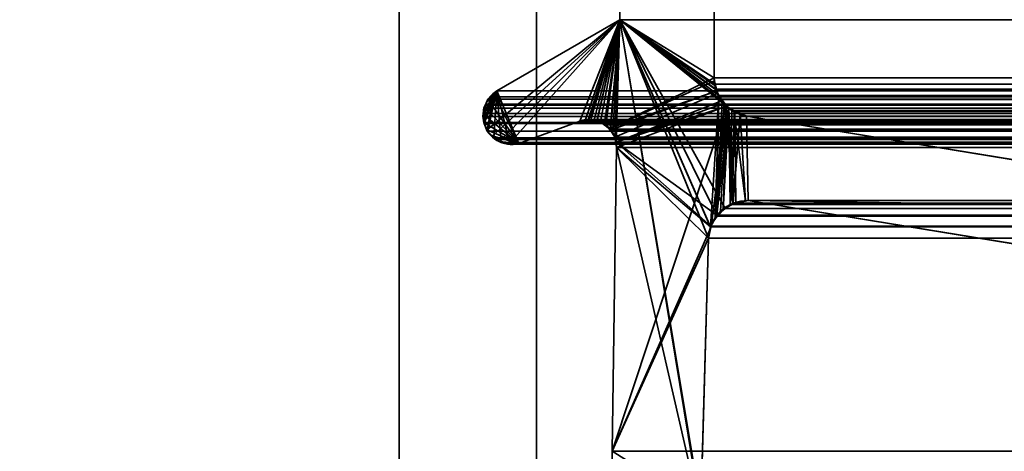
# Model space of a CAD drawing. Header units: millimetres. Extents: x -503 to 6703, y -110 to 193.
# Tile 81 of 256: x -318.64 to -307.89, y 2.65 to 7.35. Entities that reach past the tile are written whole.
import ezdxf

# ---------------------------------------------------------------- set-up
doc = ezdxf.new("R2010")
doc.units = ezdxf.units.MM
doc.layers.add('151', color=7, linetype='Continuous', true_color=0xffffff)

# ---------------------------------------------------------------- blocks, each defined once
blk = doc.blocks.new('UG_SURFACE_001')
at = {"layer": '151', "color": 252, "linetype": 'Continuous', "lineweight": 35}
for points in [[(502.5, -14, 2212.25), (502.5, 174.4, 2212.25), (-502.5, 174.4, 2212.25), (-502.5, -14, 2212.25)], [(-352.5, -14, 2062.25), (-352.5, 174.4, 2062.25), (352.5, 174.4, 2062.25), (352.5, -14, 2062.25)]]:
    blk.add_3dface(points, dxfattribs=at)
blk = doc.blocks.new('UG_SURFACE_066')
at = {"layer": '151', "color": 252, "linetype": 'Continuous', "lineweight": 35}
for points in [[(-314.5, 14.42, 2021.75), (-314.5, -13, 1106), (-314.5, -13, 1152)], [(-314.5, 14.42, 2021.75), (-314.5, -13.586, 1073.664), (-314.5, -13, 1106)], [(-314.5, -13, 1152), (-314.5, -25.92, 2021.75), (-314.5, 14.42, 2021.75)], [(-314.5, -15, 1024.25), (-314.5, 14.42, -7.75), (-314.5, -25.92, 673.339)], [(-314.5, 14.42, -7.75), (-314.5, -25.92, 332.794), (-314.5, -25.92, 673.339)], [(-314.5, 14.42, -7.75), (-314.5, -25.92, -7.75), (-314.5, -25.92, 332.794)], [(-314.5, 14.42, 2021.75), (-314.5, -13, 1026.25), (-314.5, -13, 1072.25)], [(-314.5, 14.42, -7.75), (-314.5, -13.152, 1025.485), (-314.5, -13, 1026.25)], [(-314.5, -13, 1072.25), (-314.5, -13.152, 1073.015), (-314.5, 14.42, 2021.75)], [(-314.5, -13.152, 1073.015), (-314.5, -13.586, 1073.664), (-314.5, 14.42, 2021.75)], [(-314.5, 14.42, -7.75), (-314.5, -13.586, 1024.836), (-314.5, -13.152, 1025.485)], [(-314.5, -13, 1026.25), (-314.5, 14.42, 2021.75), (-314.5, 14.42, -7.75)], [(-314.5, -15, 1024.25), (-314.5, -14.235, 1024.402), (-314.5, 14.42, -7.75)], [(-314.5, -14.235, 1024.402), (-314.5, -13.586, 1024.836), (-314.5, 14.42, -7.75)], [(-314.5, 14.42, 2021.75), (-314.5, -25.92, 2021.75), (-313, -25.92, 2020.25), (-313, 14.42, 2020.25)], [(-313, 14.42, -7.75), (-313, -25.92, -7.75), (-314.5, -25.92, -7.75), (-314.5, 14.42, -7.75)], [(-313, 14.42, -7.75), (-313, -13, 1106), (-313, -13, 1072.25)], [(-313, 14.42, -7.75), (-313, -13, 1152), (-313, -13, 1106)], [(-313, -13, 1072.25), (-313, -13, 1026.25), (-313, 14.42, -7.75)], [(-313, -13, 1026.25), (-313, -13.152, 1025.485), (-313, 14.42, -7.75)], [(-313, 14.42, -7.75), (-313, -25.92, 673.339), (-313, -25.92, 332.794)], [(-313, 14.42, 2020.25), (-313, -13.152, 1152.765), (-313, -13, 1152)], [(-313, -25.92, 673.339), (-313, 14.42, -7.75), (-313, -13.586, 1024.836)], [(-313, 14.42, 2020.25), (-313, -13.586, 1153.414), (-313, -13.152, 1152.765)], [(-313, -13, 1152), (-313, 14.42, -7.75), (-313, 14.42, 2020.25)], [(-313, -25.92, 332.794), (-313, -25.92, -7.75), (-313, 14.42, -7.75)], [(-313, -13.152, 1025.485), (-313, -13.586, 1024.836), (-313, 14.42, -7.75)], [(-313, 14.42, 2020.25), (-313, -24.765, 1153.848), (-313, -24, 1154)], [(-313, 14.42, 2020.25), (-313, -15, 1154), (-313, -14.235, 1153.848)], [(-313, 14.42, 2020.25), (-313, -25.414, 1153.414), (-313, -24.765, 1153.848)], [(-313, -24, 1154), (-313, -15, 1154), (-313, 14.42, 2020.25)], [(-313, 14.42, 2020.25), (-313, -25.92, 1694.972), (-313, -25.92, 1354.428)], [(-313, -14.235, 1153.848), (-313, -13.586, 1153.414), (-313, 14.42, 2020.25)], [(-313, 14.42, 2020.25), (-313, -25.92, 2020.25), (-313, -25.92, 1694.972)], [(-313, -25.92, 1354.428), (-313, -25.92, 1152.56), (-313, -25.848, 1152.765), (-313, 14.42, 2020.25)], [(-313, -25.848, 1152.765), (-313, -25.414, 1153.414), (-313, 14.42, 2020.25)]]:
    blk.add_3dface(points, dxfattribs=at)
blk = doc.blocks.new('UG_SURFACE_067')
at = {"layer": '151', "color": 252, "linetype": 'Continuous', "lineweight": 35}
for points in [[(-314.5, 14.42, 2021.75), (-314.5, -13, 1106), (-314.5, -13, 1152)], [(-314.5, 14.42, 2021.75), (-314.5, -13.586, 1073.664), (-314.5, -13, 1106)], [(-314.5, -13, 1152), (-314.5, -25.92, 2021.75), (-314.5, 14.42, 2021.75)], [(-314.5, -15, 1024.25), (-314.5, 14.42, -7.75), (-314.5, -25.92, 673.339)], [(-314.5, 14.42, -7.75), (-314.5, -25.92, 332.794), (-314.5, -25.92, 673.339)], [(-314.5, 14.42, -7.75), (-314.5, -25.92, -7.75), (-314.5, -25.92, 332.794)], [(-314.5, 14.42, 2021.75), (-314.5, -13, 1026.25), (-314.5, -13, 1072.25)], [(-314.5, 14.42, -7.75), (-314.5, -13.152, 1025.485), (-314.5, -13, 1026.25)], [(-314.5, -13, 1072.25), (-314.5, -13.152, 1073.015), (-314.5, 14.42, 2021.75)], [(-314.5, -13.152, 1073.015), (-314.5, -13.586, 1073.664), (-314.5, 14.42, 2021.75)], [(-314.5, 14.42, -7.75), (-314.5, -13.586, 1024.836), (-314.5, -13.152, 1025.485)], [(-314.5, -13, 1026.25), (-314.5, 14.42, 2021.75), (-314.5, 14.42, -7.75)], [(-314.5, -15, 1024.25), (-314.5, -14.235, 1024.402), (-314.5, 14.42, -7.75)], [(-314.5, -14.235, 1024.402), (-314.5, -13.586, 1024.836), (-314.5, 14.42, -7.75)], [(-314.5, 14.42, 2021.75), (-314.5, -25.92, 2021.75), (-313, -25.92, 2020.25), (-313, 14.42, 2020.25)], [(-313, 14.42, -7.75), (-313, -25.92, -7.75), (-314.5, -25.92, -7.75), (-314.5, 14.42, -7.75)], [(-313, 14.42, -7.75), (-313, -13, 1106), (-313, -13, 1072.25)], [(-313, 14.42, -7.75), (-313, -13, 1152), (-313, -13, 1106)], [(-313, -13, 1072.25), (-313, -13, 1026.25), (-313, 14.42, -7.75)], [(-313, -13, 1026.25), (-313, -13.152, 1025.485), (-313, 14.42, -7.75)], [(-313, 14.42, -7.75), (-313, -25.92, 673.339), (-313, -25.92, 332.794)], [(-313, 14.42, 2020.25), (-313, -13.152, 1152.765), (-313, -13, 1152)], [(-313, -25.92, 673.339), (-313, 14.42, -7.75), (-313, -13.586, 1024.836)], [(-313, 14.42, 2020.25), (-313, -13.586, 1153.414), (-313, -13.152, 1152.765)], [(-313, -13, 1152), (-313, 14.42, -7.75), (-313, 14.42, 2020.25)], [(-313, -25.92, 332.794), (-313, -25.92, -7.75), (-313, 14.42, -7.75)], [(-313, -13.152, 1025.485), (-313, -13.586, 1024.836), (-313, 14.42, -7.75)], [(-313, 14.42, 2020.25), (-313, -24.765, 1153.848), (-313, -24, 1154)], [(-313, 14.42, 2020.25), (-313, -15, 1154), (-313, -14.235, 1153.848)], [(-313, 14.42, 2020.25), (-313, -25.414, 1153.414), (-313, -24.765, 1153.848)], [(-313, -24, 1154), (-313, -15, 1154), (-313, 14.42, 2020.25)], [(-313, 14.42, 2020.25), (-313, -25.92, 1694.972), (-313, -25.92, 1354.428)], [(-313, -14.235, 1153.848), (-313, -13.586, 1153.414), (-313, 14.42, 2020.25)], [(-313, 14.42, 2020.25), (-313, -25.92, 2020.25), (-313, -25.92, 1694.972)], [(-313, -25.92, 1354.428), (-313, -25.92, 1152.56), (-313, -25.848, 1152.765), (-313, 14.42, 2020.25)], [(-313, -25.848, 1152.765), (-313, -25.414, 1153.414), (-313, 14.42, 2020.25)]]:
    blk.add_3dface(points, dxfattribs=at)
blk = doc.blocks.new('UG_SURFACE_068')
at = {"layer": '151', "color": 252, "linetype": 'Continuous', "lineweight": 35}
for points in [[(-314.5, -25.92, 2021.75), (314.5, -25.92, 2021.75), (314.5, 14.42, 2021.75), (-314.5, 14.42, 2021.75)], [(-314.5, -25.92, 2021.75), (-314.5, 14.42, 2021.75), (-313, 14.42, 2020.25), (-313, -25.92, 2020.25)], [(-313, -25.92, 2020.25), (-313, 14.42, 2020.25), (313, 14.42, 2020.25), (313, -25.92, 2020.25)]]:
    blk.add_3dface(points, dxfattribs=at)
blk = doc.blocks.new('UG_SURFACE_096')
at = {"layer": '151', "color": 7, "linetype": 'Continuous', "lineweight": 35}
for points in [[(-311.062, 11.866, -7.75), (-311.062, 6.719, -7.75), (-312.089, 7.354, -7.75), (-312.089, 11.633, -7.75)], [(-311.062, 6.719, 2018.312), (-311.062, 11.866, 2018.312), (-312.089, 11.633, 2019.339), (-312.089, 7.354, 2019.339)], [(-311.062, 6.719, -7.75), (-311.062, 11.866, -7.75), (-311.062, 11.866, 2018.312), (-311.062, 6.719, 2018.312)], [(-312.089, 7.354, 2019.339), (-312.089, 11.633, 2019.339), (-312.089, 11.633, -7.75), (-312.089, 7.354, -7.75)], [(-312.089, 7.354, -7.75), (-313.486, 6.084, -7.75), (-313.519, 6.114, -7.75), (-313.539, 6.154, -7.75)], [(-313.464, 6.55, -7.75), (-313.435, 6.577, -7.75), (-312.089, 7.354, -7.75), (-313.539, 6.154, -7.75)], [(-313.403, 6.027, -7.75), (-313.433, 6.037, -7.75), (-313.486, 6.084, -7.75), (-312.089, 7.354, -7.75)], [(-313.435, 6.577, 2020.685), (-312.089, 7.354, 2019.339), (-312.089, 7.354, -7.75), (-313.435, 6.577, -7.75)], [(-313.193, 6.002, 2020.443), (-312.529, 6.248, 2019.779), (-312.089, 7.354, 2019.339), (-313.435, 6.577, 2020.685)], [(-313.303, 5.995, -7.75), (-313.31, 5.995, -7.75), (-313.403, 6.027, -7.75), (-312.089, 7.354, -7.75)], [(-312.089, 7.354, -7.75), (-312.529, 6.248, -7.75), (-313.193, 6.002, -7.75), (-313.303, 5.995, -7.75)], [(-312.434, 6.263, -7.75), (-312.529, 6.248, -7.75), (-312.089, 7.354, -7.75)], [(-312.089, 7.354, 2019.339), (-312.529, 6.248, 2019.779), (-312.434, 6.256, 2019.684)], [(-312.089, 7.354, -7.75), (-312.408, 6.266, -7.75), (-312.434, 6.263, -7.75)], [(-312.434, 6.256, 2019.684), (-312.369, 6.261, 2019.619), (-312.089, 7.354, 2019.339)], [(-312.337, 6.249, -7.75), (-312.408, 6.266, -7.75), (-312.089, 7.354, -7.75)], [(-312.089, 7.354, 2019.339), (-312.369, 6.261, 2019.619), (-312.337, 6.247, 2019.588)], [(-312.089, 7.354, -7.75), (-312.302, 6.24, -7.75), (-312.337, 6.249, -7.75)], [(-312.337, 6.247, 2019.588), (-312.25, 6.207, 2019.5), (-312.089, 7.354, 2019.339)], [(-312.253, 6.204, -7.75), (-312.302, 6.24, -7.75), (-312.089, 7.354, -7.75)], [(-312.089, 7.354, -7.75), (-311.062, 6.719, -7.75), (-312.204, 6.168, -7.75), (-312.253, 6.204, -7.75)], [(-312.25, 6.207, 2019.5), (-312.242, 6.203, 2019.492), (-312.089, 7.354, 2019.339)], [(-312.089, 7.354, 2019.339), (-312.242, 6.203, 2019.492), (-312.191, 6.146, 2019.441)], [(-312.191, 6.146, 2019.441), (-312.168, 6.119, 2019.418), (-312.089, 7.354, 2019.339)], [(-312.089, 7.354, 2019.339), (-312.168, 6.119, 2019.418), (-312.146, 6.073, 2019.397)], [(-312.146, 6.073, 2019.397), (-312.132, 6.018, 2019.382), (-312.089, 7.354, 2019.339)], [(-311.188, 1.878, 2018.438), (-312.089, 7.354, 2019.339), (-312.132, 6.018, 2019.382), (-312.128, 5.961, 2019.378)], [(-312.089, 7.354, 2019.339), (-311.054, 6.638, 2018.304), (-311.059, 6.688, 2018.309), (-311.062, 6.719, 2018.312)], [(-312.089, 7.354, 2019.339), (-311.101, 5.094, 2018.351), (-311.01, 6.517, 2018.26), (-311.033, 6.582, 2018.283)], [(-312.089, 7.354, 2019.339), (-311.201, 1.959, 2018.451), (-311.205, 2.041, 2018.455)], [(-311.033, 6.582, 2018.283), (-311.054, 6.638, 2018.304), (-312.089, 7.354, 2019.339)], [(-312.089, 7.354, 2019.339), (-311.122, 4.971, 2018.372), (-311.101, 5.09, 2018.351)], [(-312.089, 7.354, 2019.339), (-311.188, 1.878, 2018.438), (-311.201, 1.959, 2018.451)], [(-311.205, 2.041, 2018.455), (-311.122, 4.971, 2018.372), (-312.089, 7.354, 2019.339)], [(-311.101, 5.09, 2018.351), (-311.101, 5.094, 2018.351), (-312.089, 7.354, 2019.339)], [(-312.204, 6.168, -7.75), (-311.062, 6.719, -7.75), (-311.055, 6.689, -7.75)], [(-312.204, 6.168, -7.75), (-311.055, 6.689, -7.75), (-311.032, 6.58, -7.75)], [(-311.062, 6.719, -7.75), (-311.062, 6.719, 2018.312), (-311.059, 6.688, 2018.309)], [(-311.059, 6.688, 2018.309), (-311.055, 6.689, -7.75), (-311.062, 6.719, -7.75)], [(-311.055, 6.689, -7.75), (-311.059, 6.688, 2018.309), (-311.054, 6.638, 2018.304)], [(-311.055, 6.689, -7.75), (-311.054, 6.638, 2018.304), (-311.033, 6.582, 2018.283)], [(-311.033, 6.582, 2018.283), (-311.032, 6.58, -7.75), (-311.055, 6.689, -7.75)], [(-313.464, 6.55, -7.75), (-313.466, 6.549, 2020.716), (-313.435, 6.577, 2020.685)], [(-313.435, 6.577, 2020.685), (-313.466, 6.549, 2020.716), (-313.193, 6.002, 2020.443)], [(-313.435, 6.577, 2020.685), (-313.435, 6.577, -7.75), (-313.464, 6.55, -7.75)], [(-312.192, 6.148, -7.75), (-312.204, 6.168, -7.75), (-311.032, 6.58, -7.75)], [(-311.032, 6.58, -7.75), (-311.026, 6.549, -7.75), (-312.146, 6.073, -7.75), (-312.192, 6.148, -7.75)], [(-311.026, 6.549, -7.75), (-311.033, 6.582, 2018.283), (-311.01, 6.517, 2018.26)], [(-311.026, 6.549, -7.75), (-311.032, 6.58, -7.75), (-311.033, 6.582, 2018.283)], [(-313.464, 6.55, -7.75), (-313.58, 6.322, -7.75), (-313.565, 6.405, -7.75), (-313.531, 6.486, -7.75)], [(-313.464, 6.55, -7.75), (-313.539, 6.154, -7.75), (-313.577, 6.232, -7.75), (-313.58, 6.247, -7.75)], [(-313.58, 6.247, -7.75), (-313.58, 6.322, -7.75), (-313.464, 6.55, -7.75)], [(-313.565, 6.405, -7.75), (-313.568, 6.405, 2020.818), (-313.531, 6.485, 2020.781)], [(-313.531, 6.485, 2020.781), (-313.568, 6.405, 2020.818), (-313.193, 6.002, 2020.443)], [(-313.531, 6.485, 2020.781), (-313.531, 6.486, -7.75), (-313.565, 6.405, -7.75)], [(-313.531, 6.486, -7.75), (-313.53, 6.488, -7.75), (-313.464, 6.55, -7.75)], [(-313.193, 6.002, 2020.443), (-313.466, 6.549, 2020.716), (-313.529, 6.489, 2020.779), (-313.531, 6.485, 2020.781)], [(-313.531, 6.486, -7.75), (-313.531, 6.485, 2020.781), (-313.529, 6.489, 2020.779)], [(-313.529, 6.489, 2020.779), (-313.53, 6.488, -7.75), (-313.531, 6.486, -7.75)], [(-313.466, 6.549, 2020.716), (-313.464, 6.55, -7.75), (-313.53, 6.488, -7.75)], [(-313.53, 6.488, -7.75), (-313.529, 6.489, 2020.779), (-313.466, 6.549, 2020.716)], [(-312.132, 6.018, -7.75), (-312.146, 6.073, -7.75), (-311.026, 6.549, -7.75), (-310.97, 6.471, -7.75)], [(-312.132, 6.018, -7.75), (-310.97, 6.471, -7.75), (-310.95, 6.443, -7.75)], [(-311.01, 6.517, 2018.26), (-311.101, 5.094, 2018.351), (-311.049, 5.189, 2018.299)], [(-311.049, 5.189, 2018.299), (-311.031, 5.222, 2018.281), (-311.01, 6.517, 2018.26)], [(-310.973, 6.473, 2018.223), (-311.01, 6.517, 2018.26), (-311.031, 5.222, 2018.281)], [(-311.031, 5.222, 2018.281), (-310.951, 6.447, 2018.201), (-310.973, 6.473, 2018.223)], [(-311.026, 6.549, -7.75), (-311.01, 6.517, 2018.26), (-310.973, 6.473, 2018.223)], [(-310.973, 6.473, 2018.223), (-310.97, 6.471, -7.75), (-311.026, 6.549, -7.75)], [(-310.97, 6.471, -7.75), (-310.973, 6.473, 2018.223), (-310.951, 6.447, 2018.201)], [(-310.951, 6.447, 2018.201), (-310.95, 6.443, -7.75), (-310.97, 6.471, -7.75)], [(-313.193, 6.002, 2020.443), (-313.568, 6.405, 2020.818), (-313.576, 6.388, 2020.826), (-313.583, 6.322, 2020.833)], [(-313.58, 6.322, -7.75), (-313.583, 6.322, 2020.833), (-313.576, 6.388, 2020.826)], [(-313.58, 6.371, -7.75), (-313.576, 6.388, 2020.826), (-313.568, 6.405, 2020.818)], [(-313.568, 6.405, 2020.818), (-313.565, 6.405, -7.75), (-313.58, 6.371, -7.75)], [(-313.58, 6.322, -7.75), (-313.58, 6.371, -7.75), (-313.565, 6.405, -7.75)], [(-313.576, 6.388, 2020.826), (-313.58, 6.371, -7.75), (-313.58, 6.322, -7.75)], [(-312.175, 2.646, -7.75), (-310.927, 6.41, -7.75), (-311.089, 5.124, -7.75), (-311.097, 5.089, -7.75)], [(-310.927, 6.41, -7.75), (-312.175, 2.646, -7.75), (-312.128, 5.961, -7.75)], [(-310.95, 6.443, -7.75), (-310.927, 6.41, -7.75), (-312.132, 6.018, -7.75)], [(-312.128, 5.961, -7.75), (-312.132, 6.018, -7.75), (-310.927, 6.41, -7.75)], [(-311.045, 5.187, -7.75), (-311.089, 5.124, -7.75), (-310.927, 6.41, -7.75)], [(-310.927, 6.41, -7.75), (-310.99, 5.266, -7.75), (-311.045, 5.187, -7.75)], [(-311.031, 5.222, 2018.281), (-310.899, 6.386, 2018.149), (-310.951, 6.447, 2018.201)], [(-310.899, 6.386, 2018.149), (-311.031, 5.222, 2018.281), (-310.962, 5.277, 2018.212)], [(-310.963, 5.283, -7.75), (-310.99, 5.266, -7.75), (-310.927, 6.41, -7.75)], [(-310.927, 6.41, -7.75), (-310.861, 5.349, -7.75), (-310.963, 5.283, -7.75)], [(-310.962, 5.277, 2018.212), (-310.887, 5.338, 2018.137), (-310.899, 6.386, 2018.149)], [(-310.95, 6.443, -7.75), (-310.951, 6.447, 2018.201), (-310.899, 6.386, 2018.149)], [(-310.899, 6.386, 2018.149), (-310.927, 6.41, -7.75), (-310.95, 6.443, -7.75)], [(-310.861, 5.349, -7.75), (-310.927, 6.41, -7.75), (-310.843, 6.36, -7.75)], [(-310.927, 6.41, -7.75), (-310.899, 6.386, 2018.149), (-310.845, 6.363, 2018.095)], [(-310.845, 6.363, 2018.095), (-310.843, 6.36, -7.75), (-310.927, 6.41, -7.75)], [(-310.899, 6.386, 2018.149), (-310.887, 5.338, 2018.137), (-310.852, 5.346, 2018.102)], [(-310.852, 5.346, 2018.102), (-310.718, 5.375, 2017.968), (-310.845, 6.363, 2018.095), (-310.899, 6.386, 2018.149)], [(-310.843, 6.36, -7.75), (-310.776, 6.32, -7.75), (-310.861, 5.349, -7.75)], [(-310.718, 5.375, 2017.968), (-310.689, 5.381, 2017.939), (-310.708, 6.302, 2017.958), (-310.845, 6.363, 2018.095)], [(-310.843, 6.36, -7.75), (-310.845, 6.363, 2018.095), (-310.708, 6.302, 2017.958)], [(-310.708, 6.302, 2017.958), (-310.776, 6.32, -7.75), (-310.843, 6.36, -7.75)], [(-313.577, 6.232, 2020.827), (-313.586, 6.299, 2020.836), (-313.58, 6.322, -7.75)], [(-313.586, 6.299, 2020.836), (-313.583, 6.322, 2020.833), (-313.58, 6.322, -7.75)], [(-313.193, 6.002, 2020.443), (-313.583, 6.322, 2020.833), (-313.586, 6.299, 2020.836), (-313.577, 6.232, 2020.827)], [(-313.58, 6.322, -7.75), (-313.58, 6.247, -7.75), (-313.577, 6.232, 2020.827)], [(-313.58, 6.247, -7.75), (-313.577, 6.232, -7.75), (-313.577, 6.232, 2020.827)], [(-312.529, 6.248, 2019.779), (-313.193, 6.002, 2020.443), (-313.193, 6.002, -7.75), (-312.529, 6.248, -7.75)], [(-312.529, 6.248, -7.75), (-312.434, 6.263, -7.75), (-312.434, 6.256, 2019.684)], [(-312.434, 6.256, 2019.684), (-312.529, 6.248, 2019.779), (-312.529, 6.248, -7.75)], [(-312.369, 6.261, 2019.619), (-312.434, 6.263, -7.75), (-312.408, 6.266, -7.75)], [(-312.369, 6.261, 2019.619), (-312.434, 6.256, 2019.684), (-312.434, 6.263, -7.75)], [(-312.408, 6.266, -7.75), (-312.337, 6.249, -7.75), (-312.337, 6.247, 2019.588)], [(-312.337, 6.247, 2019.588), (-312.369, 6.261, 2019.619), (-312.408, 6.266, -7.75)], [(-312.337, 6.247, 2019.588), (-312.337, 6.249, -7.75), (-312.302, 6.24, -7.75)], [(-312.25, 6.207, 2019.5), (-312.337, 6.247, 2019.588), (-312.302, 6.24, -7.75)], [(-312.302, 6.24, -7.75), (-312.253, 6.204, -7.75), (-312.25, 6.207, 2019.5)], [(-310.852, 5.351, -7.75), (-310.861, 5.349, -7.75), (-310.776, 6.32, -7.75)], [(-310.717, 5.376, -7.75), (-310.852, 5.351, -7.75), (-310.776, 6.32, -7.75)], [(-310.776, 6.32, -7.75), (-310.708, 6.302, -7.75), (-310.689, 5.381, -7.75), (-310.717, 5.376, -7.75)], [(-310.708, 6.302, 2017.958), (-310.708, 6.302, -7.75), (-310.776, 6.32, -7.75)], [(-301.585, 3.898, -7.75), (-310.689, 5.381, -7.75), (-310.708, 6.302, -7.75), (-304.489, 5.287, -7.75)], [(-304.489, 5.287, 2011.739), (-310.708, 6.302, 2017.958), (-310.689, 5.381, 2017.939)], [(-304.489, 5.287, -7.75), (-310.708, 6.302, -7.75), (-310.708, 6.302, 2017.958), (-304.489, 5.287, 2011.739)], [(-313.577, 6.232, -7.75), (-313.539, 6.154, -7.75), (-313.543, 6.153, 2020.793)], [(-313.543, 6.153, 2020.793), (-313.577, 6.232, 2020.827), (-313.577, 6.232, -7.75)], [(-313.577, 6.232, 2020.827), (-313.543, 6.153, 2020.793), (-313.193, 6.002, 2020.443)], [(-313.538, 6.14, 2020.788), (-313.543, 6.153, 2020.793), (-313.539, 6.154, -7.75)], [(-313.193, 6.002, 2020.443), (-313.543, 6.153, 2020.793), (-313.538, 6.14, 2020.788), (-313.486, 6.087, 2020.736)], [(-313.539, 6.154, -7.75), (-313.519, 6.114, -7.75), (-313.538, 6.14, 2020.788)], [(-313.486, 6.087, 2020.736), (-313.538, 6.14, 2020.788), (-313.519, 6.114, -7.75)], [(-312.242, 6.203, 2019.492), (-312.25, 6.207, 2019.5), (-312.253, 6.204, -7.75)], [(-312.253, 6.204, -7.75), (-312.204, 6.168, -7.75), (-312.191, 6.146, 2019.441)], [(-312.191, 6.146, 2019.441), (-312.242, 6.203, 2019.492), (-312.253, 6.204, -7.75)], [(-312.204, 6.168, -7.75), (-312.192, 6.148, -7.75), (-312.191, 6.146, 2019.441)], [(-312.192, 6.148, -7.75), (-312.146, 6.073, -7.75), (-312.146, 6.073, 2019.397)], [(-312.146, 6.073, 2019.397), (-312.168, 6.119, 2019.418), (-312.192, 6.148, -7.75)], [(-312.168, 6.119, 2019.418), (-312.191, 6.146, 2019.441), (-312.192, 6.148, -7.75)], [(-313.519, 6.114, -7.75), (-313.486, 6.084, -7.75), (-313.486, 6.087, 2020.736)], [(-313.448, 6.047, 2020.698), (-313.486, 6.087, 2020.736), (-313.486, 6.084, -7.75)], [(-313.486, 6.087, 2020.736), (-313.448, 6.047, 2020.698), (-313.404, 6.024, 2020.654), (-313.193, 6.002, 2020.443)], [(-313.486, 6.084, -7.75), (-313.433, 6.037, -7.75), (-313.448, 6.047, 2020.698)], [(-313.404, 6.024, 2020.654), (-313.448, 6.047, 2020.698), (-313.433, 6.037, -7.75)], [(-313.433, 6.037, -7.75), (-313.403, 6.027, -7.75), (-313.404, 6.024, 2020.654)], [(-313.383, 6.013, 2020.633), (-313.404, 6.024, 2020.654), (-313.403, 6.027, -7.75)], [(-313.404, 6.024, 2020.654), (-313.383, 6.013, 2020.633), (-313.303, 6.005, 2020.553)], [(-313.303, 6.005, 2020.553), (-313.215, 5.997, 2020.465), (-313.193, 6.002, 2020.443), (-313.404, 6.024, 2020.654)], [(-313.403, 6.027, -7.75), (-313.31, 5.995, -7.75), (-313.303, 6.005, 2020.553)], [(-313.303, 6.005, 2020.553), (-313.383, 6.013, 2020.633), (-313.403, 6.027, -7.75)], [(-312.146, 6.073, -7.75), (-312.132, 6.018, -7.75), (-312.128, 5.961, 2019.378)], [(-312.128, 5.961, 2019.378), (-312.132, 6.018, 2019.382), (-312.146, 6.073, -7.75)], [(-312.132, 6.018, 2019.382), (-312.146, 6.073, 2019.397), (-312.146, 6.073, -7.75)], [(-313.31, 5.995, -7.75), (-313.303, 5.995, -7.75), (-313.303, 6.005, 2020.553)], [(-313.215, 5.997, 2020.465), (-313.303, 6.005, 2020.553), (-313.303, 5.995, -7.75)], [(-313.303, 5.995, -7.75), (-313.193, 6.002, -7.75), (-313.193, 6.002, 2020.443)], [(-313.193, 6.002, 2020.443), (-313.215, 5.997, 2020.465), (-313.303, 5.995, -7.75)], [(-312.175, 2.646, 2019.425), (-312.128, 5.961, 2019.378), (-312.128, 5.961, -7.75), (-312.175, 2.646, -7.75)], [(-312.128, 5.961, 2019.378), (-312.175, 2.646, 2019.425), (-312.174, 2.485, 2019.424), (-311.188, 1.878, 2018.438)], [(-312.132, 6.018, -7.75), (-312.128, 5.961, -7.75), (-312.128, 5.961, 2019.378)], [(-310.852, 5.351, -7.75), (-310.717, 5.376, -7.75), (-310.718, 5.375, 2017.968)], [(-310.689, 5.381, 2017.939), (-310.718, 5.375, 2017.968), (-310.717, 5.376, -7.75)], [(-310.717, 5.376, -7.75), (-310.689, 5.381, -7.75), (-310.689, 5.381, 2017.939)], [(-310.689, 5.381, 2017.939), (-301.585, 3.898, 2008.835), (-304.455, 5.283, 2011.705), (-304.489, 5.287, 2011.739)], [(-310.689, 5.381, -7.75), (-301.585, 3.898, -7.75), (-301.585, 3.898, 2008.835), (-310.689, 5.381, 2017.939)], [(-311.045, 5.187, -7.75), (-310.99, 5.266, -7.75), (-310.962, 5.277, 2018.212)], [(-310.962, 5.277, 2018.212), (-311.031, 5.222, 2018.281), (-311.045, 5.187, -7.75)], [(-310.99, 5.266, -7.75), (-310.963, 5.283, -7.75), (-310.962, 5.277, 2018.212)], [(-310.963, 5.283, -7.75), (-310.861, 5.349, -7.75), (-310.852, 5.346, 2018.102)], [(-310.852, 5.346, 2018.102), (-310.887, 5.338, 2018.137), (-310.963, 5.283, -7.75)], [(-310.887, 5.338, 2018.137), (-310.962, 5.277, 2018.212), (-310.963, 5.283, -7.75)], [(-310.861, 5.349, -7.75), (-310.852, 5.351, -7.75), (-310.852, 5.346, 2018.102)], [(-310.718, 5.375, 2017.968), (-310.852, 5.346, 2018.102), (-310.852, 5.351, -7.75)], [(-311.049, 5.189, 2018.299), (-311.101, 5.094, 2018.351), (-311.089, 5.124, -7.75)], [(-311.089, 5.124, -7.75), (-311.045, 5.187, -7.75), (-311.049, 5.189, 2018.299)], [(-311.031, 5.222, 2018.281), (-311.049, 5.189, 2018.299), (-311.045, 5.187, -7.75)], [(-311.097, 5.089, -7.75), (-311.122, 4.971, -7.75), (-312.175, 2.646, -7.75)], [(-311.122, 4.971, -7.75), (-311.097, 5.089, -7.75), (-311.101, 5.09, 2018.351)], [(-311.101, 5.09, 2018.351), (-311.122, 4.971, 2018.372), (-311.122, 4.971, -7.75)], [(-311.097, 5.089, -7.75), (-311.089, 5.124, -7.75), (-311.101, 5.094, 2018.351)], [(-311.101, 5.094, 2018.351), (-311.101, 5.09, 2018.351), (-311.097, 5.089, -7.75)], [(-311.122, 4.971, -7.75), (-311.205, 2.041, -7.75), (-312.174, 2.485, -7.75), (-312.175, 2.646, -7.75)], [(-311.205, 2.041, -7.75), (-311.122, 4.971, -7.75), (-311.122, 4.971, 2018.372), (-311.205, 2.041, 2018.455)]]:
    blk.add_3dface(points, dxfattribs=at)
blk = doc.blocks.new('UG_SURFACE_097')
at = {"layer": '151', "color": 7, "linetype": 'Continuous', "lineweight": 35}
for points in [[(-312.089, 7.354, 2019.339), (-312.089, 11.633, 2019.339), (-311.062, 11.866, 2018.312), (-311.062, 6.719, 2018.312)], [(-311.062, 6.719, 2018.312), (-311.062, 11.866, 2018.312), (311.062, 11.866, 2018.312), (311.062, 6.719, 2018.312)], [(312.089, 7.354, 2019.339), (312.089, 11.633, 2019.339), (-312.089, 11.633, 2019.339), (-312.089, 7.354, 2019.339)], [(-313.435, 6.577, 2020.685), (-312.089, 7.354, 2019.339), (-312.529, 6.248, 2019.779), (-313.193, 6.002, 2020.443)], [(313.435, 6.577, 2020.685), (312.089, 7.354, 2019.339), (-312.089, 7.354, 2019.339), (-313.435, 6.577, 2020.685)], [(-312.089, 7.354, 2019.339), (-312.466, 6.264, 2019.717), (-312.529, 6.248, 2019.779)], [(-312.435, 6.26, 2019.685), (-312.466, 6.264, 2019.717), (-312.089, 7.354, 2019.339)], [(-312.089, 7.354, 2019.339), (-312.343, 6.246, 2019.593), (-312.435, 6.26, 2019.685)], [(-312.089, 7.354, 2019.339), (-312.303, 6.24, 2019.552), (-312.343, 6.246, 2019.593)], [(-312.262, 6.209, 2019.512), (-312.303, 6.24, 2019.552), (-312.089, 7.354, 2019.339)], [(-312.089, 7.354, 2019.339), (-312.196, 6.159, 2019.446), (-312.262, 6.209, 2019.512)], [(-312.146, 6.073, 2019.397), (-312.194, 6.155, 2019.444), (-312.196, 6.159, 2019.446), (-312.089, 7.354, 2019.339)], [(-312.132, 6.018, 2019.382), (-312.146, 6.073, 2019.397), (-312.089, 7.354, 2019.339), (-311.031, 5.222, 2018.281)], [(-312.089, 7.354, 2019.339), (-310.869, 6.365, 2018.119), (-310.887, 5.338, 2018.137), (-310.941, 5.295, 2018.191)], [(-310.941, 5.295, 2018.191), (-311.031, 5.222, 2018.281), (-312.089, 7.354, 2019.339)], [(-312.089, 7.354, 2019.339), (-310.991, 6.485, 2018.241), (-310.933, 6.428, 2018.183)], [(-312.089, 7.354, 2019.339), (-311.043, 6.596, 2018.293), (-311.011, 6.527, 2018.261)], [(-312.089, 7.354, 2019.339), (-311.062, 6.719, 2018.312), (-311.052, 6.652, 2018.301)], [(-311.011, 6.527, 2018.261), (-310.991, 6.485, 2018.241), (-312.089, 7.354, 2019.339)], [(-311.052, 6.652, 2018.301), (-311.043, 6.596, 2018.293), (-312.089, 7.354, 2019.339)], [(-310.933, 6.428, 2018.183), (-310.869, 6.365, 2018.119), (-312.089, 7.354, 2019.339)], [(-311.052, 6.652, 2018.301), (-311.062, 6.719, 2018.312), (311.062, 6.719, 2018.312)], [(311.062, 6.719, 2018.312), (311.055, 6.651, 2018.305), (-311.052, 6.652, 2018.301)], [(-313.435, 6.577, 2020.685), (-313.535, 6.137, 2020.785), (-313.538, 6.14, 2020.788), (-313.572, 6.222, 2020.822)], [(-313.504, 6.513, 2020.754), (-313.435, 6.577, 2020.685), (-313.572, 6.222, 2020.822)], [(-313.467, 6.067, 2020.717), (-313.535, 6.137, 2020.785), (-313.435, 6.577, 2020.685)], [(313.435, 6.577, 2020.685), (-313.435, 6.577, 2020.685), (-313.504, 6.513, 2020.754), (313.504, 6.513, 2020.754)], [(-313.385, 6.014, 2020.635), (-313.448, 6.047, 2020.698), (-313.467, 6.067, 2020.717), (-313.435, 6.577, 2020.685)], [(-313.435, 6.577, 2020.685), (-313.293, 6.004, 2020.543), (-313.383, 6.013, 2020.633), (-313.385, 6.014, 2020.635)], [(-313.193, 6.002, 2020.443), (-313.215, 5.997, 2020.465), (-313.293, 6.004, 2020.543), (-313.435, 6.577, 2020.685)], [(-311.052, 6.652, 2018.301), (311.055, 6.651, 2018.305), (311.054, 6.638, 2018.304)], [(-311.043, 6.596, 2018.293), (-311.052, 6.652, 2018.301), (311.054, 6.638, 2018.304)], [(-311.011, 6.527, 2018.261), (-311.043, 6.596, 2018.293), (311.054, 6.638, 2018.304)], [(311.054, 6.638, 2018.304), (311.013, 6.525, 2018.263), (-311.011, 6.527, 2018.261)], [(-313.572, 6.222, 2020.822), (-313.555, 6.433, 2020.805), (-313.529, 6.489, 2020.779), (-313.504, 6.513, 2020.754)], [(-313.529, 6.489, 2020.779), (-313.555, 6.433, 2020.805), (313.555, 6.433, 2020.805)], [(313.529, 6.489, 2020.779), (313.504, 6.513, 2020.754), (-313.504, 6.513, 2020.754), (-313.529, 6.489, 2020.779)], [(-313.529, 6.489, 2020.779), (313.555, 6.433, 2020.805), (313.529, 6.489, 2020.779)], [(-310.991, 6.485, 2018.241), (-311.011, 6.527, 2018.261), (311.013, 6.525, 2018.263)], [(-310.991, 6.485, 2018.241), (311.013, 6.525, 2018.263), (311.01, 6.517, 2018.26)], [(-310.933, 6.428, 2018.183), (-310.991, 6.485, 2018.241), (311.01, 6.517, 2018.26)], [(311.01, 6.517, 2018.26), (310.933, 6.427, 2018.183), (-310.933, 6.428, 2018.183)], [(-313.582, 6.331, 2020.832), (-313.576, 6.388, 2020.826), (-313.56, 6.422, 2020.81), (-313.572, 6.222, 2020.822)], [(-313.576, 6.388, 2020.826), (-313.582, 6.331, 2020.832), (313.582, 6.331, 2020.832)], [(313.576, 6.388, 2020.826), (313.56, 6.422, 2020.81), (-313.56, 6.422, 2020.81), (-313.576, 6.388, 2020.826)], [(-313.576, 6.388, 2020.826), (313.582, 6.331, 2020.832), (313.576, 6.388, 2020.826)], [(-313.572, 6.222, 2020.822), (-313.56, 6.422, 2020.81), (-313.555, 6.433, 2020.805)], [(313.555, 6.433, 2020.805), (-313.555, 6.433, 2020.805), (-313.56, 6.422, 2020.81), (313.56, 6.422, 2020.81)], [(-310.869, 6.365, 2018.119), (-310.933, 6.428, 2018.183), (310.933, 6.427, 2018.183)], [(-310.887, 5.338, 2018.137), (-310.869, 6.365, 2018.119), (-310.833, 6.351, 2018.084)], [(-310.824, 5.351, 2018.074), (-310.887, 5.338, 2018.137), (-310.833, 6.351, 2018.084)], [(-310.869, 6.365, 2018.119), (310.933, 6.427, 2018.183), (310.899, 6.386, 2018.149)], [(-310.833, 6.351, 2018.084), (-310.869, 6.365, 2018.119), (310.899, 6.386, 2018.149)], [(310.899, 6.386, 2018.149), (310.832, 6.357, 2018.082), (-310.833, 6.351, 2018.084)], [(-310.708, 6.302, 2017.958), (-310.833, 6.351, 2018.084), (310.832, 6.357, 2018.082)], [(-310.833, 6.351, 2018.084), (-310.708, 6.302, 2017.958), (-310.689, 5.381, 2017.939), (-310.824, 5.351, 2018.074)], [(310.832, 6.357, 2018.082), (310.708, 6.302, 2017.958), (-310.708, 6.302, 2017.958)], [(-313.572, 6.222, 2020.822), (-313.577, 6.232, 2020.827), (-313.586, 6.299, 2020.836), (-313.582, 6.331, 2020.832)], [(313.586, 6.299, 2020.836), (-313.582, 6.331, 2020.832), (-313.586, 6.299, 2020.836)], [(-313.586, 6.299, 2020.836), (-313.577, 6.232, 2020.827), (313.577, 6.232, 2020.827), (313.586, 6.299, 2020.836)], [(313.586, 6.299, 2020.836), (313.582, 6.331, 2020.832), (-313.582, 6.331, 2020.832)], [(312.529, 6.248, 2019.779), (313.193, 6.002, 2020.443), (-313.193, 6.002, 2020.443), (-312.529, 6.248, 2019.779)], [(312.529, 6.248, 2019.779), (-312.529, 6.248, 2019.779), (-312.466, 6.264, 2019.717)], [(312.529, 6.248, 2019.779), (-312.466, 6.264, 2019.717), (-312.435, 6.26, 2019.685)], [(312.369, 6.261, 2019.619), (-312.435, 6.26, 2019.685), (-312.343, 6.246, 2019.593)], [(312.369, 6.261, 2019.619), (312.434, 6.256, 2019.684), (-312.435, 6.26, 2019.685)], [(-312.435, 6.26, 2019.685), (312.434, 6.256, 2019.684), (312.529, 6.248, 2019.779)], [(-312.343, 6.246, 2019.593), (312.343, 6.25, 2019.593), (312.369, 6.261, 2019.619)], [(312.343, 6.25, 2019.593), (-312.343, 6.246, 2019.593), (-312.303, 6.24, 2019.552)], [(-312.303, 6.24, 2019.552), (312.26, 6.212, 2019.51), (312.343, 6.25, 2019.593)], [(-312.303, 6.24, 2019.552), (-312.262, 6.209, 2019.512), (312.26, 6.212, 2019.51)], [(-304.489, 5.287, 2011.739), (-310.708, 6.302, 2017.958), (310.708, 6.302, 2017.958), (304.489, 5.287, 2011.739)], [(-301.585, 3.898, 2008.835), (-310.689, 5.381, 2017.939), (-310.708, 6.302, 2017.958), (-304.489, 5.287, 2011.739)], [(313.577, 6.232, 2020.827), (-313.577, 6.232, 2020.827), (-313.572, 6.222, 2020.822)], [(-313.572, 6.222, 2020.822), (313.573, 6.221, 2020.823), (313.577, 6.232, 2020.827)], [(313.554, 6.17, 2020.804), (-313.572, 6.222, 2020.822), (-313.538, 6.14, 2020.788)], [(313.554, 6.17, 2020.804), (313.573, 6.221, 2020.823), (-313.572, 6.222, 2020.822)], [(313.554, 6.17, 2020.804), (-313.538, 6.14, 2020.788), (-313.535, 6.137, 2020.785)], [(-313.535, 6.137, 2020.785), (313.532, 6.14, 2020.782), (313.554, 6.17, 2020.804)], [(313.488, 6.079, 2020.738), (313.532, 6.14, 2020.782), (-313.535, 6.137, 2020.785)], [(-313.535, 6.137, 2020.785), (-313.467, 6.067, 2020.717), (313.468, 6.067, 2020.718)], [(313.468, 6.067, 2020.718), (313.488, 6.079, 2020.738), (-313.535, 6.137, 2020.785)], [(312.242, 6.203, 2019.492), (312.26, 6.212, 2019.51), (-312.262, 6.209, 2019.512)], [(312.242, 6.203, 2019.492), (-312.262, 6.209, 2019.512), (-312.196, 6.159, 2019.446)], [(-312.196, 6.159, 2019.446), (312.196, 6.151, 2019.446), (312.242, 6.203, 2019.492)], [(-312.196, 6.159, 2019.446), (-312.194, 6.155, 2019.444), (312.196, 6.151, 2019.446)], [(312.168, 6.119, 2019.418), (-312.194, 6.155, 2019.444), (-312.146, 6.073, 2019.397)], [(312.168, 6.119, 2019.418), (312.196, 6.151, 2019.446), (-312.194, 6.155, 2019.444)], [(313.468, 6.067, 2020.718), (-313.467, 6.067, 2020.717), (-313.448, 6.047, 2020.698)], [(313.468, 6.067, 2020.718), (-313.448, 6.047, 2020.698), (-313.385, 6.014, 2020.635)], [(-313.385, 6.014, 2020.635), (313.384, 6.017, 2020.634), (313.468, 6.067, 2020.718)], [(-312.146, 6.073, 2019.397), (312.146, 6.073, 2019.397), (312.168, 6.119, 2019.418)], [(312.132, 6.018, 2019.382), (-312.146, 6.073, 2019.397), (-312.132, 6.018, 2019.382)], [(312.132, 6.018, 2019.382), (312.146, 6.073, 2019.397), (-312.146, 6.073, 2019.397)], [(313.384, 6.017, 2020.634), (-313.385, 6.014, 2020.635), (-313.383, 6.013, 2020.633)], [(313.37, 6.008, 2020.62), (313.384, 6.017, 2020.634), (-313.383, 6.013, 2020.633)], [(-313.383, 6.013, 2020.633), (-313.293, 6.004, 2020.543), (313.293, 6.005, 2020.543)], [(313.293, 6.005, 2020.543), (313.37, 6.008, 2020.62), (-313.383, 6.013, 2020.633)], [(313.293, 6.005, 2020.543), (-313.293, 6.004, 2020.543), (-313.215, 5.997, 2020.465)], [(313.193, 6.002, 2020.443), (313.293, 6.005, 2020.543), (-313.215, 5.997, 2020.465)], [(-313.215, 5.997, 2020.465), (-313.193, 6.002, 2020.443), (313.193, 6.002, 2020.443)], [(-311.122, 4.971, 2018.372), (-311.205, 2.041, 2018.455), (-312.175, 2.646, 2019.425), (-312.128, 5.961, 2019.378)], [(312.175, 2.646, 2019.425), (312.128, 5.961, 2019.378), (-312.128, 5.961, 2019.378), (-312.175, 2.646, 2019.425)], [(-312.132, 6.018, 2019.382), (-311.031, 5.222, 2018.281), (-311.036, 5.212, 2018.286), (-311.096, 5.102, 2018.347)], [(-311.096, 5.102, 2018.347), (-311.101, 5.094, 2018.351), (-312.128, 5.961, 2019.378), (-312.132, 6.018, 2019.382)], [(-312.132, 6.018, 2019.382), (312.128, 5.961, 2019.378), (312.132, 6.018, 2019.382)], [(-312.132, 6.018, 2019.382), (-312.128, 5.961, 2019.378), (312.128, 5.961, 2019.378)], [(-312.128, 5.961, 2019.378), (-311.101, 5.094, 2018.351), (-311.122, 4.971, 2018.372)], [(310.824, 5.351, 2018.074), (-310.824, 5.351, 2018.074), (-310.689, 5.381, 2017.939), (310.689, 5.381, 2017.939)], [(-310.689, 5.381, 2017.939), (-301.585, 3.898, 2008.835), (301.585, 3.898, 2008.835), (310.689, 5.381, 2017.939)], [(-311.031, 5.222, 2018.281), (-310.941, 5.295, 2018.191), (310.941, 5.295, 2018.191), (311.031, 5.222, 2018.281)], [(310.887, 5.338, 2018.137), (-310.941, 5.295, 2018.191), (-310.887, 5.338, 2018.137)], [(310.887, 5.338, 2018.137), (310.941, 5.295, 2018.191), (-310.941, 5.295, 2018.191)], [(-310.887, 5.338, 2018.137), (-310.824, 5.351, 2018.074), (310.824, 5.351, 2018.074), (310.887, 5.338, 2018.137)], [(311.096, 5.102, 2018.347), (-311.096, 5.102, 2018.347), (-311.036, 5.212, 2018.286), (311.036, 5.212, 2018.286)], [(311.036, 5.212, 2018.286), (-311.036, 5.212, 2018.286), (-311.031, 5.222, 2018.281)], [(311.031, 5.222, 2018.281), (311.036, 5.212, 2018.286), (-311.031, 5.222, 2018.281)], [(311.122, 4.971, 2018.372), (-311.122, 4.971, 2018.372), (-311.101, 5.094, 2018.351)], [(-311.101, 5.094, 2018.351), (-311.096, 5.102, 2018.347), (311.096, 5.102, 2018.347), (311.101, 5.094, 2018.351)], [(311.101, 5.094, 2018.351), (311.122, 4.971, 2018.372), (-311.101, 5.094, 2018.351)], [(-311.205, 2.041, 2018.455), (-311.122, 4.971, 2018.372), (311.122, 4.971, 2018.372), (311.205, 2.041, 2018.455)]]:
    blk.add_3dface(points, dxfattribs=at)

msp = doc.modelspace()

# ---------------------------------------------------------------- linework, layer by layer
at = {"layer": '151', "color": 252, "linetype": 'Continuous', "lineweight": -3, "true_color": 0x939598}
for p, q in [((-314.5, -25.92, 2021.75), (-314.5, 14.42, 2021.75)), ((-314.5, 14.42, -7.75), (-314.5, -25.92, -7.75)), ((-314.5, 14.42, -7.75), (-314.5, -25.92, -7.75)), ((-314.5, -25.92, 2021.75), (-314.5, 14.42, 2021.75)), ((-314.5, -25.92, 2021.75), (-314.5, 14.42, 2021.75)), ((-313, 14.42, -7.75), (-313, -25.92, -7.75)), ((-313, 14.42, -7.75), (-313, -25.92, -7.75)), ((-313, -25.92, 2020.25), (-313, 14.42, 2020.25)), ((-313, -25.92, 2020.25), (-313, 14.42, 2020.25)), ((-313, -25.92, 2020.25), (-313, 14.42, 2020.25)), ((-311.062, 11.866, 2018.312), (-311.062, 6.719, 2018.312)), ((-311.062, 6.719, -7.75), (-311.062, 11.866, -7.75)), ((-311.062, 11.866, 2018.312), (-311.062, 6.719, 2018.312)), ((-313.435, 6.577, -7.75), (-312.089, 7.354, -7.75)), ((-313.435, 6.577, 2020.685), (-312.089, 7.354, 2019.339)), ((-313.435, 6.577, 2020.685), (-312.089, 7.354, 2019.339)), ((-313.435, 6.577, -7.75), (-312.089, 7.354, -7.75)), ((-311.062, 6.719, 2018.312), (311.062, 6.719, 2018.312)), ((-311.062, 6.719, -7.75), (-311.062, 6.719, 2018.312)), ((-313.435, 6.577, 2020.685), (-313.435, 6.577, -7.75)), ((313.435, 6.577, 2020.685), (-313.435, 6.577, 2020.685)), ((-312.529, 6.248, 2019.779), (-313.193, 6.002, 2020.443)), ((-312.529, 6.248, -7.75), (-313.193, 6.002, -7.75)), ((-312.529, 6.248, 2019.779), (-313.193, 6.002, 2020.443)), ((312.529, 6.248, 2019.779), (-312.529, 6.248, 2019.779)), ((-312.529, 6.248, 2019.779), (-312.529, 6.248, -7.75)), ((-310.708, 6.302, -7.75), (-310.708, 6.302, 2017.958)), ((-310.708, 6.302, 2017.958), (-304.489, 5.287, 2011.739)), ((-310.708, 6.302, 2017.958), (-304.489, 5.287, 2011.739)), ((-304.489, 5.287, -7.75), (-310.708, 6.302, -7.75)), ((-310.708, 6.302, 2017.958), (310.708, 6.302, 2017.958)), ((313.577, 6.232, 2020.827), (-313.577, 6.232, 2020.827)), ((-313.577, 6.232, 2020.827), (-313.577, 6.232, -7.75)), ((-312.146, 6.073, 2019.396), (-312.146, 6.073, -7.75)), ((312.146, 6.073, 2019.396), (-312.146, 6.073, 2019.396)), ((313.193, 6.002, 2020.443), (-313.193, 6.002, 2020.443)), ((-313.193, 6.002, 2020.443), (-313.193, 6.002, -7.75)), ((-312.175, 2.646, 2019.425), (-312.128, 5.961, 2019.378)), ((-312.175, 2.646, -7.75), (-312.128, 5.961, -7.75)), ((-312.128, 5.961, 2019.378), (-312.175, 2.646, 2019.425)), ((-312.128, 5.961, -7.75), (-312.128, 5.961, 2019.378)), ((-312.128, 5.961, 2019.378), (312.128, 5.961, 2019.378)), ((-301.585, 3.898, 2008.835), (-310.689, 5.381, 2017.939)), ((-310.689, 5.381, -7.75), (-301.585, 3.898, -7.75)), ((-301.585, 3.898, 2008.835), (-310.689, 5.381, 2017.939)), ((-310.689, 5.381, -7.75), (-310.689, 5.381, 2017.939)), ((-310.689, 5.381, 2017.939), (310.689, 5.381, 2017.939)), ((-311.205, 2.041, -7.75), (-311.122, 4.971, -7.75)), ((-311.122, 4.971, 2018.372), (-311.205, 2.041, 2018.455)), ((-311.122, 4.971, 2018.372), (-311.205, 2.041, 2018.455)), ((-311.122, 4.971, 2018.372), (311.122, 4.971, 2018.372)), ((-311.122, 4.971, -7.75), (-311.122, 4.971, 2018.372))]:
    msp.add_line(p, q, dxfattribs=at)
for points in [[(-310.708, 6.302, 2017.958), (-310.911, 6.336, 2018.161), (-311.062, 6.512, 2018.312), (-311.062, 6.719, 2018.312)], [(-311.062, 6.719, -7.75), (-311.062, 6.512, -7.75), (-310.911, 6.336, -7.75), (-310.708, 6.302, -7.75)], [(-311.062, 6.719, 2018.312), (-311.062, 6.512, 2018.312), (-310.911, 6.336, 2018.161), (-310.708, 6.302, 2017.958)], [(-313.435, 6.577, -7.75), (-313.553, 6.505, -7.75), (-313.61, 6.365, -7.75), (-313.577, 6.232, -7.75)], [(-313.435, 6.577, 2020.685), (-313.553, 6.505, 2020.803), (-313.61, 6.365, 2020.86), (-313.577, 6.232, 2020.827)], [(-313.435, 6.577, 2020.685), (-313.553, 6.505, 2020.803), (-313.61, 6.365, 2020.86), (-313.577, 6.232, 2020.827)], [(-312.146, 6.073, 2019.396), (-312.204, 6.227, 2019.454), (-312.375, 6.306, 2019.625), (-312.529, 6.248, 2019.779)], [(-312.529, 6.248, 2019.779), (-312.375, 6.306, 2019.625), (-312.204, 6.227, 2019.454), (-312.146, 6.073, 2019.396)], [(-312.529, 6.248, -7.75), (-312.375, 6.306, -7.75), (-312.204, 6.227, -7.75), (-312.146, 6.073, -7.75)], [(-313.577, 6.232, -7.75), (-313.534, 6.062, -7.75), (-313.363, 5.959, -7.75), (-313.193, 6.002, -7.75)], [(-313.577, 6.232, 2020.827), (-313.534, 6.062, 2020.784), (-313.363, 5.959, 2020.613), (-313.193, 6.002, 2020.443)], [(-313.577, 6.232, 2020.827), (-313.534, 6.062, 2020.784), (-313.363, 5.959, 2020.613), (-313.193, 6.002, 2020.443)], [(-313.577, 6.232, -7.75), (-313.534, 6.062, -7.75), (-313.363, 5.959, -7.75), (-313.193, 6.002, -7.75)], [(-312.146, 6.073, 2019.396), (-312.133, 6.037, 2019.383), (-312.127, 5.999, 2019.377), (-312.128, 5.961, 2019.378)], [(-312.146, 6.073, -7.75), (-312.133, 6.037, -7.75), (-312.127, 5.999, -7.75), (-312.128, 5.961, -7.75)], [(-312.146, 6.073, 2019.396), (-312.133, 6.037, 2019.383), (-312.127, 5.999, 2019.377), (-312.128, 5.961, 2019.378)], [(-311.122, 4.971, 2018.372), (-311.116, 5.204, 2018.366), (-310.922, 5.387, 2018.172), (-310.689, 5.381, 2017.939)], [(-311.122, 4.971, 2018.372), (-311.116, 5.204, 2018.366), (-310.922, 5.387, 2018.172), (-310.689, 5.381, 2017.939)], [(-310.689, 5.381, -7.75), (-310.922, 5.387, -7.75), (-311.116, 5.204, -7.75), (-311.122, 4.971, -7.75)]]:
    msp.add_open_spline(points, degree=3, dxfattribs=at)

# ---------------------------------------------------------------- block references
for name in ['UG_SURFACE_001', 'UG_SURFACE_066', 'UG_SURFACE_067', 'UG_SURFACE_068', 'UG_SURFACE_096', 'UG_SURFACE_097']:
    msp.add_blockref(name, (0, 0), dxfattribs=at)

doc.saveas('drawing.dxf')
